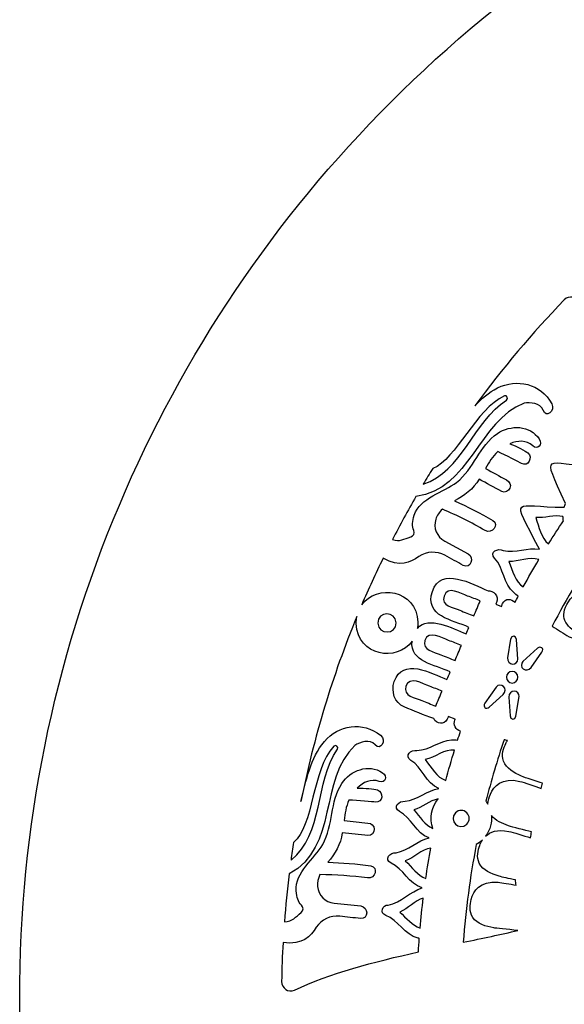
# Model space of a CAD drawing. Header units: millimetres. Extents: x -482 to 545, y -423 to 387.
# Tile 101 of 256: x -113 to -51, y -222 to -110. Entities that reach past the tile are written whole.
import ezdxf

# ---------------------------------------------------------------- set-up
doc = ezdxf.new("R2010")
doc.units = ezdxf.units.MM
doc.header["$MEASUREMENT"] = 0
doc.layers.add('Layer 1', color=7, linetype='Continuous')

msp = doc.modelspace()

# ---------------------------------------------------------------- linework, layer by layer
at = {"layer": 'Layer 1'}
for points, knots in [([(164.8517, -164.9184), (157.5595, -147.6771), (147.1194, -132.193), (133.8228, -118.8958), (133.8228, -118.8958), (120.5256, -105.5989), (105.0414, -95.1591), (87.8001, -87.8665), (87.8001, -87.8665), (69.9489, -80.3163), (50.9871, -76.488), (31.4411, -76.488), (31.4411, -76.488), (11.8951, -76.488), (-7.0667, -80.3163), (-24.9177, -87.8665), (-24.9177, -87.8665), (-42.159, -95.1591), (-57.6431, -105.5989), (-70.9402, -118.8958), (-70.9402, -118.8958), (-84.2368, -132.193), (-94.6769, -147.6771), (-101.9695, -164.9184), (-101.9695, -164.9184), (-109.5197, -182.7694), (-113.348, -201.7312), (-113.348, -221.2772), (-113.348, -221.2772), (-113.348, -240.8235), (-109.5197, -259.7853), (-101.9695, -277.6359), (-101.9695, -277.6359), (-94.6769, -294.8775), (-84.2368, -310.3617), (-70.9402, -323.6589), (-70.9402, -323.6589), (-59.3276, -335.2717), (-46.0452, -344.7025), (-31.382, -351.7633), (-31.382, -351.7633), (-31.382, -351.7637), (-31.3823, -351.7644), (-31.3823, -351.7644), (-31.3823, -351.7644), (-31.3594, -351.7757), (-31.3361, -351.7862), (-31.3128, -351.7975), (-31.3128, -351.7975), (-31.2811, -351.8127), (-31.2493, -351.8289), (-31.2172, -351.8445), (-31.2172, -351.8445), (-31.2169, -351.8441), (-31.2169, -351.8434), (-31.2165, -351.843), (-31.2165, -351.843), (-30.6909, -352.0956), (-30.1645, -352.3468), (-29.635, -352.593), (-29.635, -352.593), (-29.8026, -352.7423), (-29.9751, -352.8629), (-30.1095, -352.9335), (-30.1095, -352.9335), (-31.0398, -353.4245), (-29.4949, -354.5171), (-28.3325, -354.0334), (-28.3325, -354.0334), (-28.0168, -353.9022), (-27.7572, -353.736), (-27.5353, -353.548), (-27.5353, -353.548), (-27.156, -353.7173), (-26.7764, -353.8863), (-26.3954, -354.0525), (-26.3954, -354.0525), (-26.5535, -354.1809), (-26.7147, -354.3001), (-26.8777, -354.4056), (-26.8777, -354.4056), (-28.1636, -355.2378), (-26.986, -356.4602), (-25.6931, -355.6238), (-25.6931, -355.6238), (-25.2891, -355.3627), (-24.9215, -355.0999), (-24.5896, -354.8247), (-24.5896, -354.8247), (-24.1468, -355.0106), (-23.7034, -355.1948), (-23.2592, -355.3765), (-23.2592, -355.3765), (-24.5698, -356.1318), (-23.8928, -357.7863), (-22.3089, -356.9947), (-22.3089, -356.9947), (-21.8421, -356.7611), (-21.4562, -356.505), (-21.1302, -356.2252), (-21.1302, -356.2252), (-20.7337, -356.3801), (-20.3368, -356.5329), (-19.9396, -356.6839), (-19.9396, -356.6839), (-20.0543, -356.7812), (-20.1714, -356.8747), (-20.2956, -356.9604), (-20.2956, -356.9604), (-21.7846, -357.9927), (-21.278, -359.3188), (-19.8567, -358.7406), (-19.8567, -358.7406), (-19.082, -358.4255), (-18.4114, -357.9898), (-17.8476, -357.4614), (-17.8476, -357.4614), (-16.663, -357.8907), (-15.4741, -358.3045), (-14.2807, -358.7021), (-14.2807, -358.7021), (-13.7956, -359.7185), (-13.0848, -360.5884), (-12.0483, -361.174), (-12.0483, -361.174), (-10.4961, -362.051), (-8.5773, -362.2331), (-6.8378, -362.4359), (-6.8378, -362.4359), (-4.8478, -362.6684), (-3.3799, -362.7869), (-1.454, -362.7135), (-1.454, -362.7135), (-1.5892, -362.825), (-1.7275, -362.9393), (-1.8742, -363.0582), (-1.8742, -363.0582), (-2.2626, -363.3753), (-2.0386, -363.8643), (-1.345, -363.5934), (-1.345, -363.5934), (-0.4116, -363.2293), (0.4527, -362.831), (1.2659, -362.372), (1.2659, -362.372), (2.0896, -362.5453), (2.9648, -362.5872), (3.8154, -362.5689), (3.8154, -362.5689), (3.0978, -363.1153), (2.2755, -363.5976), (1.2899, -363.9888), (1.2899, -363.9888), (0.8376, -364.1687), (0.9829, -364.6326), (1.413, -364.5748), (1.413, -364.5748), (2.4346, -364.4369), (3.4443, -364.1913), (4.401, -363.8407), (4.401, -363.8407), (5.1665, -364.0125), (5.98, -364.0671), (6.7791, -364.0619), (6.7791, -364.0619), (6.2397, -364.3282), (5.5997, -364.5914), (4.8106, -364.8722), (4.8106, -364.8722), (4.5008, -364.99), (4.5929, -365.4962), (4.9482, -365.45), (4.9482, -365.45), (6.7403, -365.2183), (8.4576, -365.1431), (9.9654, -364.4848), (9.9654, -364.4848), (10.4197, -364.5529), (10.8748, -364.6171), (11.3303, -364.6803), (11.3303, -364.6803), (11.0269, -364.9357), (10.7203, -365.178), (10.4152, -365.4038), (10.4152, -365.4038), (9.9424, -365.7545), (10.074, -366.4974), (10.7478, -366.5384), (10.7478, -366.5384), (12.1618, -366.6234), (19.1492, -367.8909), (22.6354, -367.9234), (22.6354, -367.9234), (22.6336, -368.2257), (22.9268, -368.5188), (23.2337, -368.2966), (23.2337, -368.2966), (23.662, -368.0003), (24.0444, -367.6993), (24.4014, -367.3903), (24.4014, -367.3903), (24.6198, -367.4083), (24.8378, -367.427), (25.0558, -367.4432), (25.0558, -367.4432), (24.9556, -367.536), (24.8547, -367.6291), (24.7496, -367.7226), (24.7496, -367.7226), (24.3485, -368.0821), (24.9408, -368.6705), (25.3401, -368.3132), (25.3401, -368.3132), (25.6386, -368.0465), (25.9162, -367.7837), (26.1797, -367.5177), (26.1797, -367.5177), (26.409, -367.5318), (26.6387, -367.5452), (26.868, -367.5575), (26.868, -367.5575), (26.765, -367.65), (26.6581, -367.7389), (26.5473, -367.8249), (26.5473, -367.8249), (26.1229, -368.1537), (26.7177, -368.7404), (27.1379, -368.4155), (27.1379, -368.4155), (27.4494, -368.1742), (27.7288, -367.9029), (27.9821, -367.6119), (27.9821, -367.6119), (28.1186, -367.6171), (28.2548, -367.621), (28.391, -367.6263), (28.391, -367.6263), (28.3285, -367.705), (28.265, -367.784), (28.1983, -367.8609), (28.1983, -367.8609), (27.848, -368.2656), (28.4365, -368.8582), (28.7885, -368.4515), (28.7885, -368.4515), (29.0065, -368.2003), (29.1953, -367.9354), (29.3657, -367.6612), (29.3657, -367.6612), (30.7524, -367.6979), (32.1392, -367.7029), (33.5256, -367.6754), (33.5256, -367.6754), (33.6939, -367.9445), (33.8798, -368.2045), (34.0936, -368.4515), (34.0936, -368.4515), (34.446, -368.8582), (35.0345, -368.2656), (34.6838, -367.8609), (34.6838, -367.8609), (34.6228, -367.7904), (34.5649, -367.7173), (34.5067, -367.645), (34.5067, -367.645), (34.6439, -367.6411), (34.7808, -367.6369), (34.9173, -367.632), (34.9173, -367.632), (35.1668, -367.9156), (35.4405, -368.1798), (35.7446, -368.4155), (35.7446, -368.4155), (36.1644, -368.7404), (36.7595, -368.1537), (36.3352, -367.8249), (36.3352, -367.8249), (36.2357, -367.748), (36.1408, -367.6679), (36.048, -367.5857), (36.048, -367.5857), (36.2759, -367.5748), (36.5041, -367.5607), (36.732, -367.548), (36.732, -367.548), (36.9867, -367.8038), (37.2552, -368.0564), (37.542, -368.3132), (37.542, -368.3132), (37.9417, -368.6705), (38.534, -368.0821), (38.1326, -367.7226), (38.1326, -367.7226), (38.0415, -367.6415), (37.9548, -367.5607), (37.8673, -367.4806), (37.8673, -367.4806), (38.0863, -367.4655), (38.3051, -367.4457), (38.5241, -367.4288), (38.5241, -367.4288), (38.8688, -367.7244), (39.2382, -368.0126), (39.6488, -368.2966), (39.6488, -368.2966), (39.9557, -368.5188), (40.2489, -368.2257), (40.2468, -367.9234), (40.2468, -367.9234), (43.7333, -367.8909), (50.7204, -366.6234), (52.1347, -366.5384), (52.1347, -366.5384), (52.8085, -366.4974), (52.9401, -365.7545), (52.4673, -365.4038), (52.4673, -365.4038), (52.1622, -365.178), (51.8556, -364.9357), (51.5522, -364.6803), (51.5522, -364.6803), (52.0073, -364.6171), (52.4627, -364.5529), (52.9171, -364.4848), (52.9171, -364.4848), (52.9171, -364.4848), (57.9343, -365.45), (57.9343, -365.45), (57.9343, -365.45), (58.2896, -365.4962), (58.3816, -364.99), (58.0719, -364.8722), (58.0719, -364.8722), (57.2827, -364.5914), (56.6425, -364.3282), (56.1034, -364.0619), (56.1034, -364.0619), (56.9025, -364.0671), (57.716, -364.0125), (58.4815, -363.8407), (58.4815, -363.8407), (59.4382, -364.1913), (60.4475, -364.4369), (61.4695, -364.5748), (61.4695, -364.5748), (61.8995, -364.6326), (62.0445, -364.1687), (61.5923, -363.9888), (61.5923, -363.9888), (60.607, -363.5976), (59.7846, -363.1153), (59.0671, -362.5689), (59.0671, -362.5689), (59.9176, -362.5872), (60.7929, -362.5453), (61.6166, -362.372), (61.6166, -362.372), (62.4298, -362.831), (63.2937, -363.2293), (64.2272, -363.5934), (64.2272, -363.5934), (64.9211, -363.8643), (65.1448, -363.3753), (64.7563, -363.0582), (64.7563, -363.0582), (64.6099, -362.9393), (64.4717, -362.825), (64.3365, -362.7135), (64.3365, -362.7135), (66.262, -362.7869), (67.7299, -362.6684), (69.7203, -362.4359), (69.7203, -362.4359), (71.4598, -362.2331), (73.3782, -362.051), (74.9308, -361.174), (74.9308, -361.174), (75.9673, -360.5884), (76.6781, -359.7185), (77.1632, -358.7021), (77.1632, -358.7021), (78.3563, -358.3045), (79.5455, -357.8907), (80.7301, -357.4614), (80.7301, -357.4614), (81.2939, -357.9898), (81.9645, -358.4255), (82.7392, -358.7406), (82.7392, -358.7406), (84.1605, -359.3188), (84.6668, -357.9927), (83.1777, -356.9604), (83.1777, -356.9604), (83.0539, -356.8747), (82.9364, -356.7812), (82.8221, -356.6839), (82.8221, -356.6839), (83.2193, -356.5329), (83.6162, -356.3801), (84.0124, -356.2252), (84.0124, -356.2252), (84.3387, -356.505), (84.7246, -356.7611), (85.1913, -356.9947), (85.1913, -356.9947), (86.775, -357.7863), (87.4519, -356.1318), (86.1417, -355.3765), (86.1417, -355.3765), (86.5855, -355.1948), (87.029, -355.0106), (87.4721, -354.8247), (87.4721, -354.8247), (87.804, -355.0999), (88.1716, -355.3627), (88.5755, -355.6238), (88.5755, -355.6238), (89.8681, -356.4602), (91.046, -355.2378), (89.7598, -354.4056), (89.7598, -354.4056), (89.5968, -354.3001), (89.436, -354.1809), (89.2779, -354.0525), (89.2779, -354.0525), (89.6589, -353.8863), (90.0385, -353.7173), (90.4174, -353.548), (90.4174, -353.548), (90.6396, -353.736), (90.8993, -353.9022), (91.2147, -354.0334), (91.2147, -354.0334), (92.3774, -354.5171), (93.9222, -353.4245), (92.9916, -352.9335), (92.9916, -352.9335), (92.8572, -352.8629), (92.6851, -352.7423), (92.5175, -352.593), (92.5175, -352.593), (107.8743, -345.4482), (121.7501, -335.7317), (133.8228, -323.6589), (133.8228, -323.6589), (147.1194, -310.3617), (157.5595, -294.8775), (164.8517, -277.6359), (164.8517, -277.6359), (172.4022, -259.7853), (176.2306, -240.8235), (176.2306, -221.2772), (176.2306, -221.2772), (176.2306, -201.7312), (172.4022, -182.7694), (164.8517, -164.9184)], [0, 0, 0, 0, 0.00869565, 0.00869565, 0.00869565, 0.00869565, 0.0173913, 0.0173913, 0.0173913, 0.0173913, 0.02608696, 0.02608696, 0.02608696, 0.02608696, 0.03478261, 0.03478261, 0.03478261, 0.03478261, 0.04347826, 0.04347826, 0.04347826, 0.04347826, 0.05217391, 0.05217391, 0.05217391, 0.05217391, 0.06086957, 0.06086957, 0.06086957, 0.06086957, 0.06956522, 0.06956522, 0.06956522, 0.06956522, 0.07826087, 0.07826087, 0.07826087, 0.07826087, 0.08695652, 0.08695652, 0.08695652, 0.08695652, 0.09565217, 0.09565217, 0.09565217, 0.09565217, 0.10434783, 0.10434783, 0.10434783, 0.10434783, 0.11304348, 0.11304348, 0.11304348, 0.11304348, 0.12173913, 0.12173913, 0.12173913, 0.12173913, 0.13043478, 0.13043478, 0.13043478, 0.13043478, 0.13913043, 0.13913043, 0.13913043, 0.13913043, 0.14782609, 0.14782609, 0.14782609, 0.14782609, 0.15652174, 0.15652174, 0.15652174, 0.15652174, 0.16521739, 0.16521739, 0.16521739, 0.16521739, 0.17391304, 0.17391304, 0.17391304, 0.17391304, 0.1826087, 0.1826087, 0.1826087, 0.1826087, 0.19130435, 0.19130435, 0.19130435, 0.19130435, 0.2, 0.2, 0.2, 0.2, 0.20869565, 0.20869565, 0.20869565, 0.20869565, 0.2173913, 0.2173913, 0.2173913, 0.2173913, 0.22608696, 0.22608696, 0.22608696, 0.22608696, 0.23478261, 0.23478261, 0.23478261, 0.23478261, 0.24347826, 0.24347826, 0.24347826, 0.24347826, 0.25217391, 0.25217391, 0.25217391, 0.25217391, 0.26086957, 0.26086957, 0.26086957, 0.26086957, 0.26956522, 0.26956522, 0.26956522, 0.26956522, 0.27826087, 0.27826087, 0.27826087, 0.27826087, 0.28695652, 0.28695652, 0.28695652, 0.28695652, 0.29565217, 0.29565217, 0.29565217, 0.29565217, 0.30434783, 0.30434783, 0.30434783, 0.30434783, 0.31304348, 0.31304348, 0.31304348, 0.31304348, 0.32173913, 0.32173913, 0.32173913, 0.32173913, 0.33043478, 0.33043478, 0.33043478, 0.33043478, 0.33913043, 0.33913043, 0.33913043, 0.33913043, 0.34782609, 0.34782609, 0.34782609, 0.34782609, 0.35652174, 0.35652174, 0.35652174, 0.35652174, 0.36521739, 0.36521739, 0.36521739, 0.36521739, 0.37391304, 0.37391304, 0.37391304, 0.37391304, 0.3826087, 0.3826087, 0.3826087, 0.3826087, 0.39130435, 0.39130435, 0.39130435, 0.39130435, 0.4, 0.4, 0.4, 0.4, 0.40869565, 0.40869565, 0.40869565, 0.40869565, 0.4173913, 0.4173913, 0.4173913, 0.4173913, 0.42608696, 0.42608696, 0.42608696, 0.42608696, 0.43478261, 0.43478261, 0.43478261, 0.43478261, 0.44347826, 0.44347826, 0.44347826, 0.44347826, 0.45217391, 0.45217391, 0.45217391, 0.45217391, 0.46086957, 0.46086957, 0.46086957, 0.46086957, 0.46956522, 0.46956522, 0.46956522, 0.46956522, 0.47826087, 0.47826087, 0.47826087, 0.47826087, 0.48695652, 0.48695652, 0.48695652, 0.48695652, 0.49565217, 0.49565217, 0.49565217, 0.49565217, 0.50434783, 0.50434783, 0.50434783, 0.50434783, 0.51304348, 0.51304348, 0.51304348, 0.51304348, 0.52173913, 0.52173913, 0.52173913, 0.52173913, 0.53043478, 0.53043478, 0.53043478, 0.53043478, 0.53913043, 0.53913043, 0.53913043, 0.53913043, 0.54782609, 0.54782609, 0.54782609, 0.54782609, 0.55652174, 0.55652174, 0.55652174, 0.55652174, 0.56521739, 0.56521739, 0.56521739, 0.56521739, 0.57391304, 0.57391304, 0.57391304, 0.57391304, 0.5826087, 0.5826087, 0.5826087, 0.5826087, 0.59130435, 0.59130435, 0.59130435, 0.59130435, 0.6, 0.6, 0.6, 0.6, 0.60869565, 0.60869565, 0.60869565, 0.60869565, 0.6173913, 0.6173913, 0.6173913, 0.6173913, 0.62608696, 0.62608696, 0.62608696, 0.62608696, 0.63478261, 0.63478261, 0.63478261, 0.63478261, 0.64347826, 0.64347826, 0.64347826, 0.64347826, 0.65217391, 0.65217391, 0.65217391, 0.65217391, 0.66086957, 0.66086957, 0.66086957, 0.66086957, 0.66956522, 0.66956522, 0.66956522, 0.66956522, 0.67826087, 0.67826087, 0.67826087, 0.67826087, 0.68695652, 0.68695652, 0.68695652, 0.68695652, 0.69565217, 0.69565217, 0.69565217, 0.69565217, 0.70434783, 0.70434783, 0.70434783, 0.70434783, 0.71304348, 0.71304348, 0.71304348, 0.71304348, 0.72173913, 0.72173913, 0.72173913, 0.72173913, 0.73043478, 0.73043478, 0.73043478, 0.73043478, 0.73913043, 0.73913043, 0.73913043, 0.73913043, 0.74782609, 0.74782609, 0.74782609, 0.74782609, 0.75652174, 0.75652174, 0.75652174, 0.75652174, 0.76521739, 0.76521739, 0.76521739, 0.76521739, 0.77391304, 0.77391304, 0.77391304, 0.77391304, 0.7826087, 0.7826087, 0.7826087, 0.7826087, 0.79130435, 0.79130435, 0.79130435, 0.79130435, 0.8, 0.8, 0.8, 0.8, 0.80869565, 0.80869565, 0.80869565, 0.80869565, 0.8173913, 0.8173913, 0.8173913, 0.8173913, 0.82608696, 0.82608696, 0.82608696, 0.82608696, 0.83478261, 0.83478261, 0.83478261, 0.83478261, 0.84347826, 0.84347826, 0.84347826, 0.84347826, 0.85217391, 0.85217391, 0.85217391, 0.85217391, 0.86086957, 0.86086957, 0.86086957, 0.86086957, 0.86956522, 0.86956522, 0.86956522, 0.86956522, 0.87826087, 0.87826087, 0.87826087, 0.87826087, 0.88695652, 0.88695652, 0.88695652, 0.88695652, 0.89565217, 0.89565217, 0.89565217, 0.89565217, 0.90434783, 0.90434783, 0.90434783, 0.90434783, 0.91304348, 0.91304348, 0.91304348, 0.91304348, 0.92173913, 0.92173913, 0.92173913, 0.92173913, 0.93043478, 0.93043478, 0.93043478, 0.93043478, 0.93913043, 0.93913043, 0.93913043, 0.93913043, 0.94782609, 0.94782609, 0.94782609, 0.94782609, 0.95652174, 0.95652174, 0.95652174, 0.95652174, 0.96521739, 0.96521739, 0.96521739, 0.96521739, 0.97391304, 0.97391304, 0.97391304, 0.97391304, 0.9826087, 0.9826087, 0.9826087, 0.9826087, 1, 1, 1, 1]), ([(-71.8557, -170.9968), (-69.932, -172.0943), (-68.7495, -171.4692), (-67.7603, -170.7961), (-67.7603, -170.7961), (-66.8812, -170.1981), (-65.7392, -170.148), (-64.8051, -170.6567), (-64.8051, -170.6567), (-64.102, -171.0395), (-63.3989, -171.4223), (-62.6963, -171.8054), (-62.6963, -171.8054), (-61.8866, -172.246), (-61.3465, -170.9195), (-62.1484, -170.4828), (-62.1484, -170.4828), (-62.1484, -170.4828), (-64.8188, -169.0287), (-64.8188, -169.0287), (-64.8188, -169.0287), (-65.7043, -168.5461), (-66.1587, -167.4987), (-65.8359, -166.5433), (-65.8359, -166.5433), (-65.6955, -166.1271), (-65.4471, -165.7228), (-65.0802, -165.3887), (-65.0802, -165.3887), (-63.4067, -166.1066), (-61.7748, -166.913), (-60.2004, -167.8296), (-60.2004, -167.8296), (-59.414, -168.2875), (-58.5391, -167.1526), (-59.335, -166.6894), (-59.335, -166.6894), (-60.7556, -165.8621), (-62.2094, -165.1075), (-63.7026, -164.4291), (-63.7026, -164.4291), (-62.613, -163.8894), (-61.5353, -163.0699), (-60.896, -161.9777), (-60.896, -161.9777), (-60.0332, -162.4434), (-59.1703, -162.9087), (-58.307, -163.3743), (-58.307, -163.3743), (-57.9676, -163.5574), (-57.5048, -163.3179), (-57.3718, -162.987), (-57.3718, -162.987), (-57.2173, -162.6025), (-57.4166, -162.237), (-57.7595, -162.0518), (-57.7595, -162.0518), (-58.5603, -161.62), (-59.3618, -161.1875), (-60.1626, -160.7553), (-60.1626, -160.7553), (-59.7449, -160.0494), (-59.3844, -159.3724), (-58.7596, -158.8133), (-58.7596, -158.8133), (-57.8452, -159.2253), (-56.3135, -160.0304), (-56.0616, -160.1732), (-56.0616, -160.1732), (-55.2745, -160.6195), (-54.7238, -159.473), (-55.32, -158.9727), (-55.32, -158.9727), (-55.5998, -158.7381), (-56.5847, -158.2224), (-57.3693, -157.9151), (-57.3693, -157.9151), (-56.4701, -157.5362), (-55.4964, -157.4967), (-54.7616, -158.156), (-54.7616, -158.156), (-54.1894, -158.6693), (-53.6041, -158.0146), (-54.0271, -157.3782), (-54.0271, -157.3782), (-55.0861, -155.785), (-57.3069, -155.7385), (-58.7921, -156.7513), (-58.7921, -156.7513), (-60.8791, -158.1747), (-61.457, -160.7677), (-63.4596, -162.3291), (-63.4596, -162.3291), (-64.9335, -163.4784), (-67.6509, -164.0735), (-68.2881, -166.0607), (-68.2881, -166.0607), (-68.5304, -166.816), (-68.5745, -167.3117), (-68.3572, -167.8098), (-68.3572, -167.8098), (-68.2231, -168.1174), (-68.3762, -168.4653), (-68.698, -168.5584), (-68.698, -168.5584), (-69.4596, -168.7782), (-69.9563, -169.1514), (-70.7882, -168.8643), (-70.7882, -168.8643), (-69.9323, -167.2009), (-69.0349, -165.5623), (-68.1014, -163.9472), (-68.1014, -163.9472), (-61.8979, -163.1454), (-61.0036, -155.2707), (-55.7441, -153.3106), (-55.7441, -153.3106), (-55.0939, -153.1773), (-53.8493, -153.2556), (-53.5858, -154.1044), (-53.5858, -154.1044), (-53.294, -155.0453), (-52.145, -154.1584), (-52.5895, -153.3547), (-52.5895, -153.3547), (-53.8574, -151.0652), (-56.5929, -150.4383), (-58.7868, -151.557), (-58.7868, -151.557), (-59.7922, -152.0699), (-60.623, -152.7921), (-61.3702, -153.6137), (-61.3702, -153.6137), (-58.2467, -149.3405), (-54.836, -145.2899), (-51.1647, -141.4919), (-51.1647, -141.4919), (-50.639, -140.9483), (-49.7514, -141.1596), (-49.496, -141.8711), (-49.496, -141.8711), (-47.9495, -146.1796), (-45.1823, -150.856), (-42.3322, -155.3112), (-42.3322, -155.3112), (-42.5922, -155.5981), (-42.8448, -155.8902), (-43.1016, -156.1798), (-43.1016, -156.1798), (-43.2773, -156.1413), (-43.4466, -156.1279), (-43.7387, -156.1138), (-43.7387, -156.1138), (-49.9024, -155.5109), (-49.9973, -153.6617), (-47.4273, -160.5288), (-47.4273, -160.5288), (-53.4859, -160.2939), (-53.8098, -158.5042), (-51.0281, -164.7611), (-51.0281, -164.7611), (-51.0832, -164.8881), (-51.1287, -165.019), (-51.1682, -165.152), (-51.1682, -165.152), (-57.0476, -165.2024), (-57.3041, -163.5299), (-54.0123, -169.9589), (-54.0123, -169.9589), (-55.3342, -169.713), (-56.7135, -170.4147), (-58.1289, -170.0979), (-58.1289, -170.0979), (-58.7589, -169.7871), (-59.7199, -170.2673), (-59.1156, -171.0017), (-59.1156, -171.0017), (-58.0696, -172.0569), (-58.1222, -173.975), (-56.8874, -174.9423), (-56.8874, -174.9423), (-56.776, -175.0414), (-56.6126, -175.1892), (-56.4309, -175.3381), (-56.4309, -175.3381), (-56.5569, -175.5748), (-56.6839, -175.8105), (-56.8081, -176.0482), (-56.8081, -176.0482), (-57.1905, -175.608), (-57.9232, -175.4954), (-58.2093, -176.1692), (-58.2093, -176.1692), (-58.2534, -176.2733), (-58.2968, -176.3777), (-58.3405, -176.4818), (-58.3405, -176.4818), (-58.3405, -176.4818), (-58.9925, -176.2285), (-58.9925, -176.2285), (-58.9925, -176.2285), (-58.9656, -176.1654), (-58.9388, -176.1022), (-58.912, -176.0391), (-58.912, -176.0391), (-58.5981, -175.2961), (-59.2839, -174.6438), (-59.8719, -174.6957), (-59.8719, -174.6957), (-61.6916, -173.951), (-65.2118, -171.8639), (-66.2292, -174.7751), (-66.2292, -174.7751), (-67.1278, -177.6562), (-63.9464, -177.9998), (-62.0472, -178.8849), (-62.0472, -178.8849), (-62.1505, -179.1294), (-62.2542, -179.3746), (-62.3576, -179.619), (-62.3576, -179.619), (-63.9563, -178.9788), (-66.6423, -177.4996), (-67.9367, -178.996), (-67.9367, -178.996), (-67.9, -178.7756), (-67.876, -178.5459), (-67.8749, -178.3007), (-67.8749, -178.3007), (-68.0524, -174.5214), (-72.5912, -173.9115), (-74.2927, -176.3153), (-74.2927, -176.3153), (-73.5257, -174.5179), (-72.7098, -172.7462), (-71.8557, -170.9968)], [0, 0, 0, 0, 0.01666667, 0.01666667, 0.01666667, 0.01666667, 0.03333333, 0.03333333, 0.03333333, 0.03333333, 0.05, 0.05, 0.05, 0.05, 0.06666667, 0.06666667, 0.06666667, 0.06666667, 0.08333333, 0.08333333, 0.08333333, 0.08333333, 0.1, 0.1, 0.1, 0.1, 0.11666667, 0.11666667, 0.11666667, 0.11666667, 0.13333333, 0.13333333, 0.13333333, 0.13333333, 0.15, 0.15, 0.15, 0.15, 0.16666667, 0.16666667, 0.16666667, 0.16666667, 0.18333333, 0.18333333, 0.18333333, 0.18333333, 0.2, 0.2, 0.2, 0.2, 0.21666667, 0.21666667, 0.21666667, 0.21666667, 0.23333333, 0.23333333, 0.23333333, 0.23333333, 0.25, 0.25, 0.25, 0.25, 0.26666667, 0.26666667, 0.26666667, 0.26666667, 0.28333333, 0.28333333, 0.28333333, 0.28333333, 0.3, 0.3, 0.3, 0.3, 0.31666667, 0.31666667, 0.31666667, 0.31666667, 0.33333333, 0.33333333, 0.33333333, 0.33333333, 0.35, 0.35, 0.35, 0.35, 0.36666667, 0.36666667, 0.36666667, 0.36666667, 0.38333333, 0.38333333, 0.38333333, 0.38333333, 0.4, 0.4, 0.4, 0.4, 0.41666667, 0.41666667, 0.41666667, 0.41666667, 0.43333333, 0.43333333, 0.43333333, 0.43333333, 0.45, 0.45, 0.45, 0.45, 0.46666667, 0.46666667, 0.46666667, 0.46666667, 0.48333333, 0.48333333, 0.48333333, 0.48333333, 0.5, 0.5, 0.5, 0.5, 0.51666667, 0.51666667, 0.51666667, 0.51666667, 0.53333333, 0.53333333, 0.53333333, 0.53333333, 0.55, 0.55, 0.55, 0.55, 0.56666667, 0.56666667, 0.56666667, 0.56666667, 0.58333333, 0.58333333, 0.58333333, 0.58333333, 0.6, 0.6, 0.6, 0.6, 0.61666667, 0.61666667, 0.61666667, 0.61666667, 0.63333333, 0.63333333, 0.63333333, 0.63333333, 0.65, 0.65, 0.65, 0.65, 0.66666667, 0.66666667, 0.66666667, 0.66666667, 0.68333333, 0.68333333, 0.68333333, 0.68333333, 0.7, 0.7, 0.7, 0.7, 0.71666667, 0.71666667, 0.71666667, 0.71666667, 0.73333333, 0.73333333, 0.73333333, 0.73333333, 0.75, 0.75, 0.75, 0.75, 0.76666667, 0.76666667, 0.76666667, 0.76666667, 0.78333333, 0.78333333, 0.78333333, 0.78333333, 0.8, 0.8, 0.8, 0.8, 0.81666667, 0.81666667, 0.81666667, 0.81666667, 0.83333333, 0.83333333, 0.83333333, 0.83333333, 0.85, 0.85, 0.85, 0.85, 0.86666667, 0.86666667, 0.86666667, 0.86666667, 0.88333333, 0.88333333, 0.88333333, 0.88333333, 0.9, 0.9, 0.9, 0.9, 0.91666667, 0.91666667, 0.91666667, 0.91666667, 0.93333333, 0.93333333, 0.93333333, 0.93333333, 0.95, 0.95, 0.95, 0.95, 0.96666667, 0.96666667, 0.96666667, 0.96666667, 1, 1, 1, 1]), ([(-66.1897, -160.7624), (-63.4783, -159.6539), (-61.2714, -153.9471), (-58.0033, -152.4717), (-58.0033, -152.4717), (-57.7112, -152.3398), (-57.4875, -152.76), (-57.7563, -152.9346), (-57.7563, -152.9346), (-61.5247, -155.3818), (-62.8561, -161.1162), (-67.2703, -162.5284), (-67.2703, -162.5284), (-66.9165, -161.9357), (-66.5541, -161.348), (-66.1897, -160.7624)], [0, 0, 0, 0, 0.2, 0.2, 0.2, 0.2, 0.4, 0.4, 0.4, 0.4, 0.6, 0.6, 0.6, 0.6, 1, 1, 1, 1]), ([(-52.9578, -169.3359), (-53.8483, -168.6748), (-54.0268, -167.4225), (-54.4226, -166.3373), (-54.4226, -166.3373), (-53.4313, -166.4597), (-52.2876, -166.0046), (-51.3114, -166.2315), (-51.3114, -166.2315), (-51.3075, -166.3948), (-51.2938, -166.5589), (-51.2656, -166.7225), (-51.2656, -166.7225), (-51.8441, -167.5844), (-52.4072, -168.4565), (-52.9578, -169.3359)], [0, 0, 0, 0, 0.2, 0.2, 0.2, 0.2, 0.4, 0.4, 0.4, 0.4, 0.6, 0.6, 0.6, 0.6, 1, 1, 1, 1]), ([(-47.0654, -169.4929), (-46.8904, -169.4509), (-46.7161, -169.3987), (-46.5447, -169.3278), (-46.5447, -169.3278), (-45.7428, -168.9577), (-45.1914, -168.4342), (-44.8503, -167.8419), (-44.8503, -167.8419), (-44.7949, -168.4131), (-44.4012, -168.9927), (-43.6509, -169.7723), (-43.6509, -169.7723), (-43.2878, -170.1526), (-42.1071, -171.1287), (-41.5476, -171.623), (-41.5476, -171.623), (-41.6305, -171.7401), (-41.7162, -171.8555), (-41.7984, -171.9726), (-41.7984, -171.9726), (-42.4641, -171.4406), (-43.2706, -170.8398), (-43.6614, -170.5696), (-43.6614, -170.5696), (-44.2287, -170.1766), (-45.0863, -169.6732), (-45.975, -169.8411), (-45.975, -169.8411), (-46.5408, -169.9476), (-47.0343, -170.3082), (-47.4415, -170.9121), (-47.4415, -170.9121), (-48.5453, -172.5504), (-48.4098, -173.2983), (-46.7504, -174.7235), (-46.7504, -174.7235), (-46.3771, -175.0463), (-45.2292, -175.8292), (-44.6192, -176.2659), (-44.6192, -176.2659), (-44.6894, -176.3798), (-44.7568, -176.4948), (-44.8263, -176.6088), (-44.8263, -176.6088), (-45.4885, -176.1897), (-46.545, -175.488), (-47.0284, -175.2474), (-47.0284, -175.2474), (-49.1602, -174.1785), (-50.2404, -175.2351), (-50.6937, -175.96), (-50.6937, -175.96), (-51.7919, -177.7144), (-51.0408, -178.6874), (-49.4731, -179.6889), (-49.4731, -179.6889), (-49.0985, -179.9302), (-48.0045, -180.4982), (-47.2764, -180.8806), (-47.2764, -180.8806), (-47.3695, -181.0549), (-47.4654, -181.2288), (-47.5572, -181.403), (-47.5572, -181.403), (-48.2232, -181.0344), (-49.2187, -180.4654), (-49.6724, -180.2749), (-49.6724, -180.2749), (-49.9589, -180.1528), (-50.2792, -180.0367), (-50.6133, -179.9637), (-50.6133, -179.9637), (-51.2571, -179.5594), (-51.9009, -179.1555), (-52.543, -178.7487), (-52.543, -178.7487), (-50.9008, -175.5713), (-49.0769, -172.4799), (-47.0654, -169.4929)], [0, 0, 0, 0, 0.04761905, 0.04761905, 0.04761905, 0.04761905, 0.0952381, 0.0952381, 0.0952381, 0.0952381, 0.14285714, 0.14285714, 0.14285714, 0.14285714, 0.19047619, 0.19047619, 0.19047619, 0.19047619, 0.23809524, 0.23809524, 0.23809524, 0.23809524, 0.28571429, 0.28571429, 0.28571429, 0.28571429, 0.33333333, 0.33333333, 0.33333333, 0.33333333, 0.38095238, 0.38095238, 0.38095238, 0.38095238, 0.42857143, 0.42857143, 0.42857143, 0.42857143, 0.47619048, 0.47619048, 0.47619048, 0.47619048, 0.52380952, 0.52380952, 0.52380952, 0.52380952, 0.57142857, 0.57142857, 0.57142857, 0.57142857, 0.61904762, 0.61904762, 0.61904762, 0.61904762, 0.66666667, 0.66666667, 0.66666667, 0.66666667, 0.71428571, 0.71428571, 0.71428571, 0.71428571, 0.76190476, 0.76190476, 0.76190476, 0.76190476, 0.80952381, 0.80952381, 0.80952381, 0.80952381, 0.85714286, 0.85714286, 0.85714286, 0.85714286, 0.9047619, 0.9047619, 0.9047619, 0.9047619, 1, 1, 1, 1]), ([(-55.8531, -174.2706), (-56.7932, -173.6666), (-57.0444, -172.4199), (-57.5034, -171.3535), (-57.5034, -171.3535), (-56.3932, -171.4223), (-55.1345, -170.7686), (-54.0705, -171.1534), (-54.0705, -171.1534), (-54.6836, -172.1807), (-55.277, -173.2204), (-55.8531, -174.2706)], [0, 0, 0, 0, 0.25, 0.25, 0.25, 0.25, 0.5, 0.5, 0.5, 0.5, 1, 1, 1, 1]), ([(-61.4937, -177.5754), (-62.0267, -177.3592), (-62.5601, -177.1433), (-63.0941, -176.9281), (-63.0941, -176.9281), (-63.8462, -176.625), (-65.2365, -176.4225), (-64.8975, -175.3063), (-64.8975, -175.3063), (-64.5218, -174.0677), (-62.9615, -175.0216), (-62.2101, -175.3018), (-62.2101, -175.3018), (-61.7268, -175.4817), (-61.2449, -175.6651), (-60.7634, -175.8493), (-60.7634, -175.8493), (-61.0072, -176.4243), (-61.2502, -177), (-61.4937, -177.5754)], [0, 0, 0, 0, 0.16666667, 0.16666667, 0.16666667, 0.16666667, 0.33333333, 0.33333333, 0.33333333, 0.33333333, 0.5, 0.5, 0.5, 0.5, 0.66666667, 0.66666667, 0.66666667, 0.66666667, 1, 1, 1, 1]), ([(-70.3553, -178.354), (-70.349, -179.7309), (-72.3965, -179.7746), (-72.4494, -178.3988), (-72.4494, -178.3988), (-72.4554, -177.0219), (-70.4079, -176.9782), (-70.3553, -178.354)], [0, 0, 0, 0, 0.33333333, 0.33333333, 0.33333333, 0.33333333, 1, 1, 1, 1]), ([(-83.2779, -214.857), (-81.0113, -215.1766), (-80.1424, -214.1313), (-79.4771, -213.1171), (-79.4771, -213.1171), (-78.8936, -212.2281), (-77.8575, -211.7451), (-76.8002, -211.8573), (-76.8002, -211.8573), (-76.004, -211.942), (-75.2081, -212.0266), (-74.4119, -212.1113), (-74.4119, -212.1113), (-73.4954, -212.2087), (-73.5039, -210.776), (-74.4119, -210.6797), (-74.4119, -210.6797), (-74.4119, -210.6797), (-77.4359, -210.3583), (-77.4359, -210.3583), (-77.4359, -210.3583), (-78.4389, -210.2514), (-79.2594, -209.4577), (-79.3265, -208.4516), (-79.3265, -208.4516), (-79.3557, -208.0127), (-79.281, -207.5446), (-79.07, -207.0955), (-79.07, -207.0955), (-77.2497, -207.1184), (-75.4332, -207.2391), (-73.6277, -207.4832), (-73.6277, -207.4832), (-72.7256, -207.6053), (-72.3521, -206.222), (-73.2647, -206.0985), (-73.2647, -206.0985), (-74.8935, -205.8781), (-76.5254, -205.7373), (-78.1644, -205.6823), (-78.1644, -205.6823), (-77.3647, -204.7661), (-76.6824, -203.5966), (-76.5099, -202.3432), (-76.5099, -202.3432), (-75.5345, -202.4427), (-74.559, -202.5429), (-73.5836, -202.6427), (-73.5836, -202.6427), (-73.1998, -202.6819), (-72.8639, -202.2833), (-72.8678, -201.9266), (-72.8678, -201.9266), (-72.8724, -201.5124), (-73.1959, -201.2507), (-73.5836, -201.2112), (-73.5836, -201.2112), (-74.4888, -201.1184), (-75.3948, -201.026), (-76.3, -200.9332), (-76.3, -200.9332), (-76.1846, -200.1211), (-76.1105, -199.3573), (-75.7472, -198.6017), (-75.7472, -198.6017), (-74.7446, -198.6327), (-73.0213, -198.79), (-72.7341, -198.8257), (-72.7341, -198.8257), (-71.8363, -198.9372), (-71.7661, -197.6668), (-72.5083, -197.4329), (-72.5083, -197.4329), (-72.8565, -197.3232), (-73.9639, -197.2237), (-74.8063, -197.2399), (-74.8063, -197.2399), (-74.1202, -196.546), (-73.2361, -196.1365), (-72.3044, -196.4649), (-72.3044, -196.4649), (-71.5798, -196.7203), (-71.2895, -195.8909), (-71.9241, -195.4651), (-71.9241, -195.4651), (-73.5127, -194.3987), (-75.5817, -195.2051), (-76.5663, -196.709), (-76.5663, -196.709), (-77.9496, -198.8229), (-77.4913, -201.4398), (-78.7437, -203.6485), (-78.7437, -203.6485), (-79.6655, -205.2745), (-81.9483, -206.8644), (-81.7769, -208.9444), (-81.7769, -208.9444), (-81.7116, -209.7346), (-81.5627, -210.2095), (-81.1711, -210.5866), (-81.1711, -210.5866), (-80.9295, -210.8194), (-80.9383, -211.1994), (-81.2001, -211.4082), (-81.2001, -211.4082), (-81.8439, -211.9226), (-82.1607, -212.4803), (-83.1234, -212.4944), (-83.1234, -212.4944), (-82.9837, -210.6554), (-82.7999, -208.8283), (-82.5738, -207.014), (-82.5738, -207.014), (-82.5713, -207.0126), (-82.5681, -207.0122), (-82.5653, -207.0105), (-82.5653, -207.0105), (-76.942, -203.9533), (-79.215, -196.2239), (-75.0667, -192.3638), (-75.0667, -192.3638), (-74.517, -191.992), (-73.3374, -191.5881), (-72.769, -192.2714), (-72.769, -192.2714), (-72.1393, -193.0292), (-71.4168, -191.7698), (-72.1358, -191.1976), (-72.1358, -191.1976), (-74.183, -189.5674), (-76.9505, -190.0352), (-78.5489, -191.9084), (-78.5489, -191.9084), (-80.1682, -193.8057), (-80.6095, -196.3206), (-81.2329, -198.7368), (-81.2329, -198.7368), (-79.7745, -191.436), (-77.6247, -184.3823), (-74.8522, -177.6484), (-74.8522, -177.6484), (-74.9009, -177.8996), (-74.9284, -178.1674), (-74.9291, -178.4521), (-74.9291, -178.4521), (-74.7531, -182.2109), (-70.264, -182.8329), (-68.541, -180.4749), (-68.541, -180.4749), (-68.814, -182.793), (-65.9502, -183.1475), (-64.1962, -183.9688), (-64.1962, -183.9688), (-64.3179, -184.2567), (-64.4396, -184.5442), (-64.5613, -184.832), (-64.5613, -184.832), (-66.3982, -184.0905), (-69.6247, -182.2924), (-70.5779, -185.0733), (-70.5779, -185.0733), (-70.9646, -186.2012), (-70.5511, -187.4909), (-69.4462, -187.9541), (-69.4462, -187.9541), (-68.3279, -188.4032), (-67.2124, -188.8872), (-66.0783, -189.289), (-66.0783, -189.289), (-65.7685, -189.8803), (-64.8682, -190.1269), (-64.5444, -189.3617), (-64.5444, -189.3617), (-64.4985, -189.2531), (-64.4527, -189.1444), (-64.4064, -189.0357), (-64.4064, -189.0357), (-64.4064, -189.0357), (-63.6233, -189.3405), (-63.6233, -189.3405), (-63.6233, -189.3405), (-63.6363, -189.3726), (-63.649, -189.404), (-63.6617, -189.4361), (-63.6617, -189.4361), (-63.8603, -190.0045), (-63.5908, -190.5788), (-63.0197, -190.7442), (-63.0197, -190.7442), (-63.1311, -191.0822), (-63.237, -191.4216), (-63.3453, -191.7602), (-63.3453, -191.7602), (-63.5524, -191.7221), (-63.7266, -191.6943), (-64.0554, -191.7038), (-64.0554, -191.7038), (-65.3942, -191.8202), (-66.5358, -192.8651), (-67.9847, -192.9385), (-67.9847, -192.9385), (-68.6747, -192.8073), (-69.4727, -193.5273), (-68.6937, -194.0731), (-68.6937, -194.0731), (-67.404, -194.8104), (-66.9415, -196.6723), (-65.4926, -197.2745), (-65.4926, -197.2745), (-66.823, -197.4678), (-67.9025, -198.5766), (-69.3443, -198.7333), (-69.3443, -198.7333), (-70.041, -198.6419), (-70.7963, -199.4067), (-69.9874, -199.9069), (-69.9874, -199.9069), (-68.6571, -200.5684), (-68.088, -202.4007), (-66.6074, -202.9186), (-66.6074, -202.9186), (-67.924, -203.1885), (-68.9382, -204.3576), (-70.3687, -204.5968), (-70.3687, -204.5968), (-71.0694, -204.5456), (-71.7791, -205.3524), (-70.9427, -205.8057), (-70.9427, -205.8057), (-69.5775, -206.3892), (-68.9036, -208.1852), (-67.3966, -208.617), (-67.3966, -208.617), (-68.7424, -209.0217), (-69.7902, -210.2465), (-71.2627, -210.5996), (-71.2627, -210.5996), (-71.9418, -210.4723), (-72.2642, -211.5281), (-71.5572, -211.7493), (-71.5572, -211.7493), (-70.1627, -212.2524), (-69.3873, -214.0011), (-67.8626, -214.35), (-67.8626, -214.35), (-67.8079, -214.3585), (-67.7617, -214.3659), (-67.7176, -214.3733), (-67.7176, -214.3733), (-67.7557, -214.888), (-67.791, -215.4031), (-67.8206, -215.9192), (-67.8206, -215.9192), (-72.8823, -217.0445), (-77.9732, -218.3794), (-81.9871, -220.282), (-81.9871, -220.282), (-82.6722, -220.6069), (-83.4543, -220.0654), (-83.4409, -219.308), (-83.4409, -219.308), (-83.4155, -217.8168), (-83.3598, -216.3333), (-83.2779, -214.857)], [0, 0, 0, 0, 0.01492537, 0.01492537, 0.01492537, 0.01492537, 0.02985075, 0.02985075, 0.02985075, 0.02985075, 0.04477612, 0.04477612, 0.04477612, 0.04477612, 0.05970149, 0.05970149, 0.05970149, 0.05970149, 0.07462687, 0.07462687, 0.07462687, 0.07462687, 0.08955224, 0.08955224, 0.08955224, 0.08955224, 0.10447761, 0.10447761, 0.10447761, 0.10447761, 0.11940299, 0.11940299, 0.11940299, 0.11940299, 0.13432836, 0.13432836, 0.13432836, 0.13432836, 0.14925373, 0.14925373, 0.14925373, 0.14925373, 0.1641791, 0.1641791, 0.1641791, 0.1641791, 0.17910448, 0.17910448, 0.17910448, 0.17910448, 0.19402985, 0.19402985, 0.19402985, 0.19402985, 0.20895522, 0.20895522, 0.20895522, 0.20895522, 0.2238806, 0.2238806, 0.2238806, 0.2238806, 0.23880597, 0.23880597, 0.23880597, 0.23880597, 0.25373134, 0.25373134, 0.25373134, 0.25373134, 0.26865672, 0.26865672, 0.26865672, 0.26865672, 0.28358209, 0.28358209, 0.28358209, 0.28358209, 0.29850746, 0.29850746, 0.29850746, 0.29850746, 0.31343284, 0.31343284, 0.31343284, 0.31343284, 0.32835821, 0.32835821, 0.32835821, 0.32835821, 0.34328358, 0.34328358, 0.34328358, 0.34328358, 0.35820896, 0.35820896, 0.35820896, 0.35820896, 0.37313433, 0.37313433, 0.37313433, 0.37313433, 0.3880597, 0.3880597, 0.3880597, 0.3880597, 0.40298507, 0.40298507, 0.40298507, 0.40298507, 0.41791045, 0.41791045, 0.41791045, 0.41791045, 0.43283582, 0.43283582, 0.43283582, 0.43283582, 0.44776119, 0.44776119, 0.44776119, 0.44776119, 0.46268657, 0.46268657, 0.46268657, 0.46268657, 0.47761194, 0.47761194, 0.47761194, 0.47761194, 0.49253731, 0.49253731, 0.49253731, 0.49253731, 0.50746269, 0.50746269, 0.50746269, 0.50746269, 0.52238806, 0.52238806, 0.52238806, 0.52238806, 0.53731343, 0.53731343, 0.53731343, 0.53731343, 0.55223881, 0.55223881, 0.55223881, 0.55223881, 0.56716418, 0.56716418, 0.56716418, 0.56716418, 0.58208955, 0.58208955, 0.58208955, 0.58208955, 0.59701493, 0.59701493, 0.59701493, 0.59701493, 0.6119403, 0.6119403, 0.6119403, 0.6119403, 0.62686567, 0.62686567, 0.62686567, 0.62686567, 0.64179104, 0.64179104, 0.64179104, 0.64179104, 0.65671642, 0.65671642, 0.65671642, 0.65671642, 0.67164179, 0.67164179, 0.67164179, 0.67164179, 0.68656716, 0.68656716, 0.68656716, 0.68656716, 0.70149254, 0.70149254, 0.70149254, 0.70149254, 0.71641791, 0.71641791, 0.71641791, 0.71641791, 0.73134328, 0.73134328, 0.73134328, 0.73134328, 0.74626866, 0.74626866, 0.74626866, 0.74626866, 0.76119403, 0.76119403, 0.76119403, 0.76119403, 0.7761194, 0.7761194, 0.7761194, 0.7761194, 0.79104478, 0.79104478, 0.79104478, 0.79104478, 0.80597015, 0.80597015, 0.80597015, 0.80597015, 0.82089552, 0.82089552, 0.82089552, 0.82089552, 0.8358209, 0.8358209, 0.8358209, 0.8358209, 0.85074627, 0.85074627, 0.85074627, 0.85074627, 0.86567164, 0.86567164, 0.86567164, 0.86567164, 0.88059701, 0.88059701, 0.88059701, 0.88059701, 0.89552239, 0.89552239, 0.89552239, 0.89552239, 0.91044776, 0.91044776, 0.91044776, 0.91044776, 0.92537313, 0.92537313, 0.92537313, 0.92537313, 0.94029851, 0.94029851, 0.94029851, 0.94029851, 0.95522388, 0.95522388, 0.95522388, 0.95522388, 0.97014925, 0.97014925, 0.97014925, 0.97014925, 1, 1, 1, 1]), ([(-63.6427, -182.6593), (-64.1845, -182.4392), (-64.7271, -182.2197), (-65.27, -182.001), (-65.27, -182.001), (-66.0222, -181.6983), (-67.4125, -181.4955), (-67.0734, -180.3793), (-67.0734, -180.3793), (-66.6974, -179.1407), (-65.1374, -180.0949), (-64.386, -180.375), (-64.386, -180.375), (-63.8935, -180.5581), (-63.4031, -180.7451), (-62.9124, -180.9324), (-62.9124, -180.9324), (-63.1558, -181.5082), (-63.3993, -182.0836), (-63.6427, -182.6593)], [0, 0, 0, 0, 0.16666667, 0.16666667, 0.16666667, 0.16666667, 0.33333333, 0.33333333, 0.33333333, 0.33333333, 0.5, 0.5, 0.5, 0.5, 0.66666667, 0.66666667, 0.66666667, 0.66666667, 1, 1, 1, 1]), ([(-57.642, -182.3495), (-57.642, -182.3495), (-57.29, -180.2255), (-57.29, -180.2255), (-57.29, -180.2255), (-57.2215, -179.7471), (-56.6521, -179.787), (-56.6257, -180.2509), (-56.6257, -180.2509), (-56.6257, -180.2509), (-56.4669, -182.5062), (-56.4669, -182.5062), (-56.4669, -182.5062), (-56.457, -182.8625), (-56.7904, -183.1115), (-57.0871, -183.089), (-57.0871, -183.089), (-57.4, -183.065), (-57.6766, -182.7489), (-57.642, -182.3495)], [0, 0, 0, 0, 0.16666667, 0.16666667, 0.16666667, 0.16666667, 0.33333333, 0.33333333, 0.33333333, 0.33333333, 0.5, 0.5, 0.5, 0.5, 0.66666667, 0.66666667, 0.66666667, 0.66666667, 1, 1, 1, 1]), ([(-53.723, -181.7047), (-53.723, -181.7047), (-54.9457, -183.4767), (-54.9457, -183.4767), (-54.9457, -183.4767), (-55.1983, -183.7878), (-55.6157, -183.8235), (-55.8566, -183.6234), (-55.8566, -183.6234), (-56.0845, -183.4336), (-56.1512, -183.0234), (-55.8961, -182.7736), (-55.8961, -182.7736), (-55.8961, -182.7736), (-54.2169, -181.2616), (-54.2169, -181.2616), (-54.2169, -181.2616), (-53.8758, -180.9465), (-53.4401, -181.3134), (-53.723, -181.7047)], [0, 0, 0, 0, 0.16666667, 0.16666667, 0.16666667, 0.16666667, 0.33333333, 0.33333333, 0.33333333, 0.33333333, 0.5, 0.5, 0.5, 0.5, 0.66666667, 0.66666667, 0.66666667, 0.66666667, 1, 1, 1, 1]), ([(-57.1111, -183.9109), (-56.7463, -183.9116), (-56.4518, -184.2076), (-56.4521, -184.572), (-56.4521, -184.572), (-56.4528, -184.9365), (-56.7488, -185.2314), (-57.1136, -185.2307), (-57.1136, -185.2307), (-57.478, -185.23), (-57.7729, -184.9343), (-57.7722, -184.5696), (-57.7722, -184.5696), (-57.7715, -184.2052), (-57.4755, -183.9102), (-57.1111, -183.9109)], [0, 0, 0, 0, 0.2, 0.2, 0.2, 0.2, 0.4, 0.4, 0.4, 0.4, 0.6, 0.6, 0.6, 0.6, 1, 1, 1, 1]), ([(-65.1166, -186.1458), (-65.3596, -186.7212), (-65.6031, -187.2965), (-65.8465, -187.8723), (-65.8465, -187.8723), (-66.3781, -187.6564), (-66.9101, -187.4408), (-67.4424, -187.2267), (-67.4424, -187.2267), (-68.1949, -186.9233), (-69.5849, -186.7212), (-69.2462, -185.6046), (-69.2462, -185.6046), (-68.8705, -184.366), (-67.3098, -185.3199), (-66.5584, -185.6), (-66.5584, -185.6), (-66.0768, -185.7796), (-65.5964, -185.9627), (-65.1166, -186.1458)], [0, 0, 0, 0, 0.16666667, 0.16666667, 0.16666667, 0.16666667, 0.33333333, 0.33333333, 0.33333333, 0.33333333, 0.5, 0.5, 0.5, 0.5, 0.66666667, 0.66666667, 0.66666667, 0.66666667, 1, 1, 1, 1]), ([(-58.132, -186.5441), (-58.132, -186.5441), (-59.7343, -187.9823), (-59.7343, -187.9823), (-59.7343, -187.9823), (-60.0864, -188.3129), (-60.5066, -187.9259), (-60.2371, -187.547), (-60.2371, -187.547), (-60.2371, -187.547), (-58.9508, -185.6875), (-58.9508, -185.6875), (-58.9508, -185.6875), (-58.7356, -185.4032), (-58.3197, -185.4173), (-58.1024, -185.6205), (-58.1024, -185.6205), (-57.8734, -185.8346), (-57.8551, -186.2544), (-58.132, -186.5441)], [0, 0, 0, 0, 0.16666667, 0.16666667, 0.16666667, 0.16666667, 0.33333333, 0.33333333, 0.33333333, 0.33333333, 0.5, 0.5, 0.5, 0.5, 0.66666667, 0.66666667, 0.66666667, 0.66666667, 1, 1, 1, 1]), ([(-56.3255, -186.7861), (-56.3255, -186.7861), (-56.6952, -189.0163), (-56.6952, -189.0163), (-56.6952, -189.0163), (-56.7647, -189.4757), (-57.334, -189.4623), (-57.3573, -188.9804), (-57.3573, -188.9804), (-57.3573, -188.9804), (-57.5073, -186.8334), (-57.5073, -186.8334), (-57.5073, -186.8334), (-57.5041, -186.4329), (-57.2, -186.1437), (-56.8867, -186.1486), (-56.8867, -186.1486), (-56.59, -186.1535), (-56.2821, -186.4322), (-56.3255, -186.7861)], [0, 0, 0, 0, 0.16666667, 0.16666667, 0.16666667, 0.16666667, 0.33333333, 0.33333333, 0.33333333, 0.33333333, 0.5, 0.5, 0.5, 0.5, 0.66666667, 0.66666667, 0.66666667, 0.66666667, 1, 1, 1, 1]), ([(-57.6501, -191.7938), (-57.7203, -191.9017), (-57.7831, -192.0118), (-57.8375, -192.1218), (-57.8375, -192.1218), (-58.0893, -192.6274), (-58.392, -193.388), (-58.1137, -194.1507), (-58.1137, -194.1507), (-57.8043, -195.0009), (-56.8924, -195.4933), (-56.0408, -195.8634), (-56.0408, -195.8634), (-55.6083, -196.0536), (-54.351, -196.4451), (-53.6447, -196.6797), (-53.6447, -196.6797), (-53.6994, -196.8787), (-53.7502, -197.077), (-53.8027, -197.2759), (-53.8027, -197.2759), (-54.5411, -197.0191), (-55.7211, -196.5813), (-56.2411, -196.4582), (-56.2411, -196.4582), (-58.3158, -195.9608), (-59.2136, -196.9807), (-59.6017, -197.9247), (-59.6017, -197.9247), (-59.7301, -198.2369), (-59.8677, -198.6429), (-59.8885, -199.0762), (-59.8885, -199.0762), (-59.9552, -198.9555), (-60.0264, -198.8373), (-60.1069, -198.7248), (-60.1069, -198.7248), (-59.5125, -196.3584), (-58.8207, -194.0223), (-58.0442, -191.7172), (-58.0442, -191.7172), (-57.913, -191.7426), (-57.7814, -191.7684), (-57.6501, -191.7938)], [0, 0, 0, 0, 0.08333333, 0.08333333, 0.08333333, 0.08333333, 0.16666667, 0.16666667, 0.16666667, 0.16666667, 0.25, 0.25, 0.25, 0.25, 0.33333333, 0.33333333, 0.33333333, 0.33333333, 0.41666667, 0.41666667, 0.41666667, 0.41666667, 0.5, 0.5, 0.5, 0.5, 0.58333333, 0.58333333, 0.58333333, 0.58333333, 0.66666667, 0.66666667, 0.66666667, 0.66666667, 0.75, 0.75, 0.75, 0.75, 0.83333333, 0.83333333, 0.83333333, 0.83333333, 1, 1, 1, 1]), ([(-82.0686, -203.4287), (-79.7727, -201.5735), (-80.007, -195.1494), (-77.4751, -192.4538), (-77.4751, -192.4538), (-77.2557, -192.2199), (-76.8881, -192.5226), (-77.0697, -192.7868), (-77.0697, -192.7868), (-79.6574, -196.5513), (-78.6142, -202.4928), (-82.366, -205.4403), (-82.366, -205.4403), (-82.2729, -204.7679), (-82.1737, -204.0976), (-82.0686, -203.4287)], [0, 0, 0, 0, 0.2, 0.2, 0.2, 0.2, 0.4, 0.4, 0.4, 0.4, 0.6, 0.6, 0.6, 0.6, 1, 1, 1, 1]), ([(-67.0463, -193.981), (-65.9287, -193.7439), (-64.8629, -192.7336), (-63.6988, -192.8835), (-63.6988, -192.8835), (-64.0515, -194.0321), (-64.3842, -195.1854), (-64.6936, -196.3449), (-64.6936, -196.3449), (-65.7495, -196.0073), (-66.3227, -194.8809), (-67.0463, -193.981)], [0, 0, 0, 0, 0.25, 0.25, 0.25, 0.25, 0.5, 0.5, 0.5, 0.5, 1, 1, 1, 1]), ([(-66.1777, -201.8363), (-67.0674, -201.4482), (-67.6527, -200.4897), (-68.3477, -199.7203), (-68.3477, -199.7203), (-67.4043, -199.4624), (-66.5323, -198.6405), (-65.5664, -198.4595), (-65.5664, -198.4595), (-66.3756, -199.4162), (-66.5767, -200.7081), (-66.1777, -201.8363)], [0, 0, 0, 0, 0.25, 0.25, 0.25, 0.25, 0.5, 0.5, 0.5, 0.5, 1, 1, 1, 1]), ([(-63.5792, -200.041), (-63.2215, -199.6833), (-62.6419, -199.6833), (-62.2846, -200.041), (-62.2846, -200.041), (-61.9269, -200.3984), (-61.9269, -200.978), (-62.2846, -201.3357), (-62.2846, -201.3357), (-63.171, -202.163), (-64.4061, -200.9268), (-63.5792, -200.041)], [0, 0, 0, 0, 0.25, 0.25, 0.25, 0.25, 0.5, 0.5, 0.5, 0.5, 1, 1, 1, 1]), ([(-59.4807, -200.3656), (-59.0256, -200.9367), (-58.2626, -201.2743), (-57.5411, -201.528), (-57.5411, -201.528), (-57.0582, -201.6994), (-55.6294, -202.0293), (-54.9055, -202.2183), (-54.9055, -202.2183), (-54.9468, -202.4445), (-54.9803, -202.6724), (-55.0191, -202.8985), (-55.0191, -202.8985), (-55.7702, -202.6703), (-56.9827, -202.2727), (-57.5136, -202.1682), (-57.5136, -202.1682), (-58.815, -201.909), (-59.638, -202.219), (-60.1587, -202.7203), (-60.1587, -202.7203), (-59.5964, -201.9464), (-59.4031, -201.1286), (-59.4807, -200.3656)], [0, 0, 0, 0, 0.14285714, 0.14285714, 0.14285714, 0.14285714, 0.28571429, 0.28571429, 0.28571429, 0.28571429, 0.42857143, 0.42857143, 0.42857143, 0.42857143, 0.57142857, 0.57142857, 0.57142857, 0.57142857, 0.71428571, 0.71428571, 0.71428571, 0.71428571, 1, 1, 1, 1]), ([(-60.8646, -205.8124), (-60.4628, -206.6228), (-59.5019, -207.0115), (-58.615, -207.2849), (-58.615, -207.2849), (-58.2534, -207.3964), (-57.4759, -207.5559), (-56.7297, -207.7093), (-56.7297, -207.7093), (-56.7177, -207.9108), (-56.7019, -208.1111), (-56.6578, -208.3143), (-56.6578, -208.3143), (-57.387, -208.1775), (-58.2707, -208.0074), (-58.6979, -207.9739), (-58.6979, -207.9739), (-60.8241, -207.8007), (-61.554, -208.9479), (-61.7925, -209.9403), (-61.7925, -209.9403), (-61.9244, -210.4899), (-62.0486, -211.2992), (-61.6062, -211.9804), (-61.6062, -211.9804), (-61.1137, -212.7385), (-60.1143, -213.014), (-59.2017, -213.1837), (-59.2017, -213.1837), (-59.033, -213.2151), (-57.6403, -213.3393), (-56.4729, -213.4797), (-56.4729, -213.4797), (-58.4005, -213.932), (-60.5062, -214.3701), (-62.6924, -214.8256), (-62.6924, -214.8256), (-62.4208, -211.0607), (-61.9251, -207.3403), (-61.2146, -203.6778), (-61.2146, -203.6778), (-60.9603, -203.5317), (-60.7193, -203.3529), (-60.5009, -203.137), (-60.5009, -203.137), (-60.6343, -203.3402), (-60.7376, -203.5547), (-60.8149, -203.7649), (-60.8149, -203.7649), (-61.0089, -204.2951), (-61.2255, -205.085), (-60.8646, -205.8124)], [0, 0, 0, 0, 0.07142857, 0.07142857, 0.07142857, 0.07142857, 0.14285714, 0.14285714, 0.14285714, 0.14285714, 0.21428571, 0.21428571, 0.21428571, 0.21428571, 0.28571429, 0.28571429, 0.28571429, 0.28571429, 0.35714286, 0.35714286, 0.35714286, 0.35714286, 0.42857143, 0.42857143, 0.42857143, 0.42857143, 0.5, 0.5, 0.5, 0.5, 0.57142857, 0.57142857, 0.57142857, 0.57142857, 0.64285714, 0.64285714, 0.64285714, 0.64285714, 0.71428571, 0.71428571, 0.71428571, 0.71428571, 0.78571429, 0.78571429, 0.78571429, 0.78571429, 0.85714286, 0.85714286, 0.85714286, 0.85714286, 1, 1, 1, 1]), ([(-69.3168, -205.5249), (-68.3247, -205.1912), (-67.4513, -204.2154), (-66.4099, -204.0644), (-66.4099, -204.0644), (-66.6184, -205.2162), (-66.8057, -206.3719), (-66.9732, -207.5319), (-66.9732, -207.5319), (-67.9134, -207.2137), (-68.5636, -206.2675), (-69.3168, -205.5249)], [0, 0, 0, 0, 0.25, 0.25, 0.25, 0.25, 0.5, 0.5, 0.5, 0.5, 1, 1, 1, 1]), ([(-67.6231, -213.2081), (-68.5156, -212.9022), (-69.1908, -212.0425), (-69.95, -211.3754), (-69.95, -211.3754), (-69.0225, -211.0032), (-68.2369, -210.0539), (-67.2699, -209.7854), (-67.2699, -209.7854), (-67.4072, -210.9224), (-67.525, -212.0633), (-67.6231, -213.2081)], [0, 0, 0, 0, 0.25, 0.25, 0.25, 0.25, 0.5, 0.5, 0.5, 0.5, 1, 1, 1, 1])]:
    msp.add_open_spline(points, degree=3, knots=knots, dxfattribs=at)

doc.saveas('drawing.dxf')
